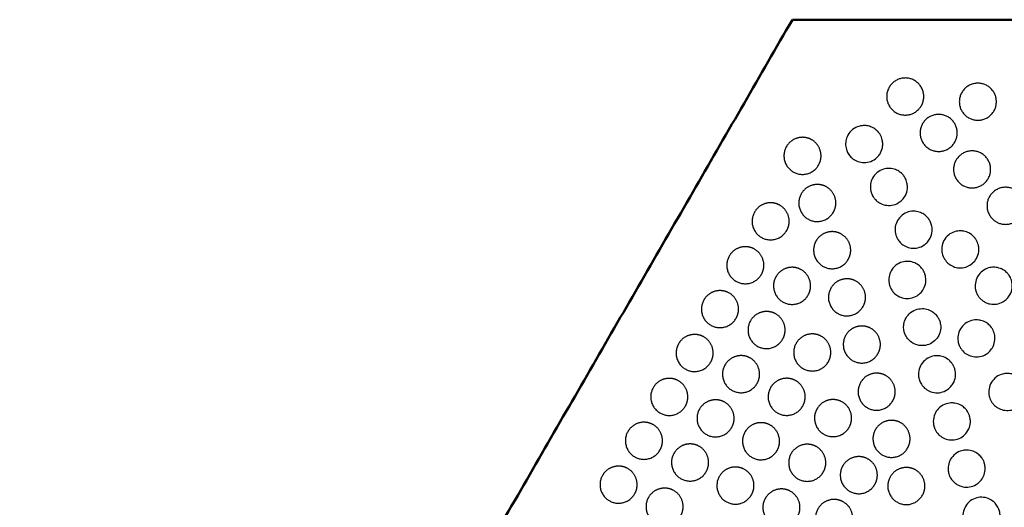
# Model space of a CAD drawing. Header units: millimetres. Extents: x -125 to 375, y 0 to 433.
# Tile 11 of 29: x -125 to 34, y 354 to 433. Entities that reach past the tile are written whole.
import ezdxf

# ---------------------------------------------------------------- set-up
doc = ezdxf.new("R2010")
doc.units = ezdxf.units.MM
doc.layers.add('Make2D$Visible$Curves', color=7, linetype='Continuous', true_color=0x000000)
doc.layers.add('Make2D$Visible$SceneSilhouetteCurves', color=7, linetype='Continuous', lineweight=50, true_color=0x000000)

msp = doc.modelspace()

# ---------------------------------------------------------------- linework, layer by layer
at = {"layer": 'Make2D$Visible$Curves', "color": 18, "true_color": 0x000000}
for points in [[(-125, 216.51), (-62.5, 324.76), (0, 433.01)], [(0, 433.01), (125, 433.01), (250, 433.01)]]:
    msp.add_open_spline(points, degree=2, dxfattribs=at)
at = {"layer": 'Make2D$Visible$Curves', "color": 18, "lineweight": -3, "true_color": 0x000000}
for points, weights, knots in [([(18.26, 417.58), (15.26, 417.58), (15.26, 420.58), (15.26, 423.58), (18.26, 423.58), (21.26, 423.58), (21.26, 420.58), (21.26, 417.58), (18.26, 417.58)], [1, 0.707106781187, 1, 0.707106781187, 1, 0.707106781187, 0.999999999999, 0.707106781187, 1], [6.017726, 6.017726, 6.017726, 12.035452, 12.035452, 18.053177, 18.053177, 24.070903, 24.070903, 30.088629, 30.088629, 30.088629]), ([(30.01, 416.74), (27.01, 416.74), (27.01, 419.74), (27.01, 422.74), (30.01, 422.74), (33.01, 422.74), (33.01, 419.74), (33.01, 416.74), (30.01, 416.74)], [1, 0.707106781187, 1, 0.707106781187, 1, 0.707106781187, 0.999999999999, 0.707106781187, 1], [6.017726, 6.017726, 6.017726, 12.035452, 12.035452, 18.053177, 18.053177, 24.070903, 24.070903, 30.088629, 30.088629, 30.088629]), ([(23.67, 411.69), (20.67, 411.69), (20.67, 414.69), (20.67, 417.69), (23.67, 417.69), (26.67, 417.69), (26.67, 414.69), (26.67, 411.69), (23.67, 411.69)], [1, 0.707106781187, 1, 0.707106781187, 1, 0.707106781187, 0.999999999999, 0.707106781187, 1], [6.017726, 6.017726, 6.017726, 12.035452, 12.035452, 18.053177, 18.053177, 24.070903, 24.070903, 30.088629, 30.088629, 30.088629]), ([(1.64, 413.98), (2.44, 413.98), (3.14, 413.58), (4.64, 412.71), (4.64, 410.98), (4.64, 410.18), (4.23, 409.48), (2.73, 406.88), (0.14, 408.38), (-2.46, 409.88), (-0.96, 412.48), (-0.1, 413.98), (1.64, 413.98)], [0.868347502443, 0.900099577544, 1, 0.807007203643, 0.868347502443, 0.900099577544, 1, 0.707106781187, 1, 0.707106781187, 1, 0.807007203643, 0.868347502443], [16.000643, 16.000643, 16.000643, 18.053177, 18.053177, 21.530077, 21.530077, 23.138962, 23.138962, 29.156688, 29.156688, 35.174414, 35.174414, 39.139605, 39.139605, 39.139605]), ([(29.08, 405.79), (26.08, 405.79), (26.08, 408.79), (26.08, 411.79), (29.08, 411.79), (32.08, 411.79), (32.08, 408.79), (32.08, 405.79), (29.08, 405.79)], [1, 0.707106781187, 1, 0.707106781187, 1, 0.707106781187, 0.999999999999, 0.707106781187, 1], [6.017726, 6.017726, 6.017726, 12.035452, 12.035452, 18.053177, 18.053177, 24.070903, 24.070903, 30.088629, 30.088629, 30.088629]), ([(4.04, 406.35), (4.84, 406.35), (5.54, 405.95), (7.04, 405.08), (7.04, 403.35), (7.04, 402.54), (6.63, 401.85), (5.13, 399.25), (2.54, 400.75), (-0.06, 402.25), (1.44, 404.85), (2.3, 406.35), (4.04, 406.35)], [0.868347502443, 0.900099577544, 1, 0.807007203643, 0.868347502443, 0.900099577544, 1, 0.707106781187, 1, 0.707106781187, 1, 0.807007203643, 0.868347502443], [16.000643, 16.000643, 16.000643, 18.053177, 18.053177, 21.530077, 21.530077, 23.138962, 23.138962, 29.156688, 29.156688, 35.174414, 35.174414, 39.139605, 39.139605, 39.139605]), ([(34.49, 399.9), (31.49, 399.9), (31.49, 402.9), (31.49, 405.9), (34.49, 405.9), (37.49, 405.9), (37.49, 402.9), (37.49, 399.9), (34.49, 399.9)], [1, 0.707106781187, 1, 0.707106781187, 1, 0.707106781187, 0.999999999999, 0.707106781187, 1], [6.017726, 6.017726, 6.017726, 12.035452, 12.035452, 18.053177, 18.053177, 24.070903, 24.070903, 30.088629, 30.088629, 30.088629]), ([(-3.51, 403.39), (-2.71, 403.39), (-2.01, 402.98), (-0.51, 402.12), (-0.51, 400.39), (-0.51, 399.58), (-0.92, 398.89), (-2.42, 396.29), (-5.01, 397.79), (-7.61, 399.29), (-6.11, 401.89), (-5.25, 403.39), (-3.51, 403.39)], [0.868347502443, 0.900099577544, 1, 0.807007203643, 0.868347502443, 0.900099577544, 1, 0.707106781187, 1, 0.707106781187, 1, 0.807007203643, 0.868347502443], [16.000643, 16.000643, 16.000643, 18.053177, 18.053177, 21.530077, 21.530077, 23.138962, 23.138962, 29.156688, 29.156688, 35.174414, 35.174414, 39.139605, 39.139605, 39.139605]), ([(6.44, 398.72), (7.24, 398.72), (7.94, 398.31), (9.44, 397.45), (9.44, 395.72), (9.44, 394.91), (9.03, 394.22), (7.53, 391.62), (4.94, 393.12), (2.34, 394.62), (3.84, 397.22), (4.7, 398.72), (6.44, 398.72)], [0.868347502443, 0.900099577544, 1, 0.807007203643, 0.868347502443, 0.900099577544, 1, 0.707106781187, 1, 0.707106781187, 1, 0.807007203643, 0.868347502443], [16.000643, 16.000643, 16.000643, 18.053177, 18.053177, 21.530077, 21.530077, 23.138962, 23.138962, 29.156688, 29.156688, 35.174414, 35.174414, 39.139605, 39.139605, 39.139605]), ([(-7.61, 396.28), (-6.81, 396.28), (-6.11, 395.88), (-4.61, 395.02), (-4.61, 393.28), (-4.61, 392.48), (-5.02, 391.78), (-6.52, 389.19), (-9.11, 390.69), (-11.71, 392.19), (-10.21, 394.78), (-9.35, 396.28), (-7.61, 396.28)], [0.868347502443, 0.900099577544, 1, 0.807007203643, 0.868347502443, 0.900099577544, 1, 0.707106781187, 1, 0.707106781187, 1, 0.807007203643, 0.868347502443], [16.000643, 16.000643, 16.000643, 18.053177, 18.053177, 21.530077, 21.530077, 23.138962, 23.138962, 29.156688, 29.156688, 35.174414, 35.174414, 39.139605, 39.139605, 39.139605]), ([(-0.05, 392.95), (0.76, 392.95), (1.45, 392.55), (2.95, 391.68), (2.95, 389.95), (2.95, 389.14), (2.55, 388.45), (1.05, 385.85), (-1.55, 387.35), (-4.15, 388.85), (-2.65, 391.45), (-1.78, 392.95), (-0.05, 392.95)], [0.868347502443, 0.900099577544, 1, 0.807007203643, 0.868347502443, 0.900099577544, 1, 0.707106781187, 1, 0.707106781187, 1, 0.807007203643, 0.868347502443], [16.000643, 16.000643, 16.000643, 18.053177, 18.053177, 21.530077, 21.530077, 23.138962, 23.138962, 29.156688, 29.156688, 35.174414, 35.174414, 39.139605, 39.139605, 39.139605]), ([(8.84, 391.09), (9.64, 391.09), (10.34, 390.68), (11.84, 389.82), (11.84, 388.09), (11.84, 387.28), (11.43, 386.59), (9.93, 383.99), (7.34, 385.49), (4.74, 386.99), (6.24, 389.59), (7.1, 391.09), (8.84, 391.09)], [0.868347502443, 0.900099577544, 1, 0.807007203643, 0.868347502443, 0.900099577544, 1, 0.707106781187, 1, 0.707106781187, 1, 0.807007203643, 0.868347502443], [16.000643, 16.000643, 16.000643, 18.053177, 18.053177, 21.530077, 21.530077, 23.138962, 23.138962, 29.156688, 29.156688, 35.174414, 35.174414, 39.139605, 39.139605, 39.139605]), ([(-11.71, 389.18), (-10.91, 389.18), (-10.21, 388.78), (-8.71, 387.92), (-8.71, 386.18), (-8.71, 385.38), (-9.12, 384.68), (-10.62, 382.09), (-13.21, 383.59), (-15.81, 385.09), (-14.31, 387.68), (-13.45, 389.18), (-11.71, 389.18)], [0.868347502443, 0.900099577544, 1, 0.807007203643, 0.868347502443, 0.900099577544, 1, 0.707106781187, 1, 0.707106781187, 1, 0.807007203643, 0.868347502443], [16.000643, 16.000643, 16.000643, 18.053177, 18.053177, 21.530077, 21.530077, 23.138962, 23.138962, 29.156688, 29.156688, 35.174414, 35.174414, 39.139605, 39.139605, 39.139605]), ([(-4.17, 385.8), (-3.37, 385.8), (-2.67, 385.4), (-1.17, 384.53), (-1.17, 382.8), (-1.17, 382), (-1.58, 381.3), (-3.08, 378.7), (-5.67, 380.2), (-8.27, 381.7), (-6.77, 384.3), (-5.91, 385.8), (-4.17, 385.8)], [0.868347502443, 0.900099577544, 1, 0.807007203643, 0.868347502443, 0.900099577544, 1, 0.707106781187, 1, 0.707106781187, 1, 0.807007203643, 0.868347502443], [16.000643, 16.000643, 16.000643, 18.053177, 18.053177, 21.530077, 21.530077, 23.138962, 23.138962, 29.156688, 29.156688, 35.174414, 35.174414, 39.139605, 39.139605, 39.139605]), ([(11.24, 383.45), (12.04, 383.45), (12.74, 383.05), (14.24, 382.19), (14.24, 380.45), (14.24, 379.65), (13.83, 378.95), (12.33, 376.36), (9.74, 377.86), (7.14, 379.36), (8.64, 381.95), (9.5, 383.45), (11.24, 383.45)], [0.868347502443, 0.900099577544, 1, 0.807007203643, 0.868347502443, 0.900099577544, 1, 0.707106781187, 1, 0.707106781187, 1, 0.807007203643, 0.868347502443], [16.000643, 16.000643, 16.000643, 18.053177, 18.053177, 21.530077, 21.530077, 23.138962, 23.138962, 29.156688, 29.156688, 35.174414, 35.174414, 39.139605, 39.139605, 39.139605]), ([(-15.81, 382.08), (-15.01, 382.08), (-14.31, 381.68), (-12.81, 380.81), (-12.81, 379.08), (-12.81, 378.28), (-13.22, 377.58), (-14.72, 374.98), (-17.31, 376.48), (-19.91, 377.98), (-18.41, 380.58), (-17.55, 382.08), (-15.81, 382.08)], [0.868347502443, 0.900099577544, 1, 0.807007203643, 0.868347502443, 0.900099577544, 1, 0.707106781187, 1, 0.707106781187, 1, 0.807007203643, 0.868347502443], [16.000643, 16.000643, 16.000643, 18.053177, 18.053177, 21.530077, 21.530077, 23.138962, 23.138962, 29.156688, 29.156688, 35.174414, 35.174414, 39.139605, 39.139605, 39.139605]), ([(3.22, 382.17), (4.03, 382.17), (4.72, 381.77), (6.22, 380.9), (6.22, 379.17), (6.22, 378.37), (5.82, 377.67), (4.32, 375.07), (1.72, 376.57), (-0.88, 378.07), (0.62, 380.67), (1.49, 382.17), (3.22, 382.17)], [0.868347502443, 0.900099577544, 1, 0.807007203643, 0.868347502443, 0.900099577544, 1, 0.707106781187, 1, 0.707106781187, 1, 0.807007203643, 0.868347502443], [16.000643, 16.000643, 16.000643, 18.053177, 18.053177, 21.530077, 21.530077, 23.138962, 23.138962, 29.156688, 29.156688, 35.174414, 35.174414, 39.139605, 39.139605, 39.139605]), ([(-8.3, 378.66), (-7.49, 378.66), (-6.8, 378.26), (-5.3, 377.39), (-5.3, 375.66), (-5.3, 374.85), (-5.7, 374.16), (-7.2, 371.56), (-9.8, 373.06), (-12.4, 374.56), (-10.9, 377.16), (-10.03, 378.66), (-8.3, 378.66)], [0.868347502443, 0.900099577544, 1, 0.807007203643, 0.868347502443, 0.900099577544, 1, 0.707106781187, 1, 0.707106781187, 1, 0.807007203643, 0.868347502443], [16.000643, 16.000643, 16.000643, 18.053177, 18.053177, 21.530077, 21.530077, 23.138962, 23.138962, 29.156688, 29.156688, 35.174414, 35.174414, 39.139605, 39.139605, 39.139605]), ([(-19.91, 374.98), (-19.11, 374.98), (-18.41, 374.58), (-16.91, 373.71), (-16.91, 371.98), (-16.91, 371.18), (-17.32, 370.48), (-18.82, 367.88), (-21.41, 369.38), (-24.01, 370.88), (-22.51, 373.48), (-21.65, 374.98), (-19.91, 374.98)], [0.868347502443, 0.900099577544, 1, 0.807007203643, 0.868347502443, 0.900099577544, 1, 0.707106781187, 1, 0.707106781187, 1, 0.807007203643, 0.868347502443], [16.000643, 16.000643, 16.000643, 18.053177, 18.053177, 21.530077, 21.530077, 23.138962, 23.138962, 29.156688, 29.156688, 35.174414, 35.174414, 39.139605, 39.139605, 39.139605]), ([(-0.92, 374.99), (-0.12, 374.99), (0.58, 374.59), (2.08, 373.72), (2.08, 371.99), (2.08, 371.19), (1.67, 370.49), (0.17, 367.89), (-2.42, 369.39), (-5.02, 370.89), (-3.52, 373.49), (-2.66, 374.99), (-0.92, 374.99)], [0.868347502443, 0.900099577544, 1, 0.807007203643, 0.868347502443, 0.900099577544, 1, 0.707106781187, 1, 0.707106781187, 1, 0.807007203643, 0.868347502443], [16.000643, 16.000643, 16.000643, 18.053177, 18.053177, 21.530077, 21.530077, 23.138962, 23.138962, 29.156688, 29.156688, 35.174414, 35.174414, 39.139605, 39.139605, 39.139605]), ([(13.64, 375.82), (14.44, 375.82), (15.14, 375.42), (16.64, 374.55), (16.64, 372.82), (16.64, 372.02), (16.23, 371.32), (14.73, 368.72), (12.14, 370.22), (9.54, 371.72), (11.04, 374.32), (11.9, 375.82), (13.64, 375.82)], [0.868347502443, 0.900099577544, 1, 0.807007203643, 0.868347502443, 0.900099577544, 1, 0.707106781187, 1, 0.707106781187, 1, 0.807007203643, 0.868347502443], [16.000643, 16.000643, 16.000643, 18.053177, 18.053177, 21.530077, 21.530077, 23.138962, 23.138962, 29.156688, 29.156688, 35.174414, 35.174414, 39.139605, 39.139605, 39.139605]), ([(-12.42, 371.51), (-11.62, 371.51), (-10.92, 371.11), (-9.42, 370.24), (-9.42, 368.51), (-9.42, 367.71), (-9.83, 367.01), (-11.33, 364.41), (-13.92, 365.91), (-16.52, 367.41), (-15.02, 370.01), (-14.16, 371.51), (-12.42, 371.51)], [0.868347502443, 0.900099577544, 1, 0.807007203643, 0.868347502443, 0.900099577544, 1, 0.707106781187, 1, 0.707106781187, 1, 0.807007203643, 0.868347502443], [16.000643, 16.000643, 16.000643, 18.053177, 18.053177, 21.530077, 21.530077, 23.138962, 23.138962, 29.156688, 29.156688, 35.174414, 35.174414, 39.139605, 39.139605, 39.139605]), ([(6.58, 371.55), (7.39, 371.55), (8.08, 371.15), (9.58, 370.28), (9.58, 368.55), (9.58, 367.75), (9.18, 367.05), (7.68, 364.45), (5.08, 365.95), (2.48, 367.45), (3.98, 370.05), (4.85, 371.55), (6.58, 371.55)], [0.868347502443, 0.900099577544, 1, 0.807007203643, 0.868347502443, 0.900099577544, 1, 0.707106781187, 1, 0.707106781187, 1, 0.807007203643, 0.868347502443], [16.000643, 16.000643, 16.000643, 18.053177, 18.053177, 21.530077, 21.530077, 23.138962, 23.138962, 29.156688, 29.156688, 35.174414, 35.174414, 39.139605, 39.139605, 39.139605]), ([(16.04, 368.19), (16.84, 368.19), (17.54, 367.79), (19.04, 366.92), (19.04, 365.19), (19.04, 364.39), (18.64, 363.69), (17.14, 361.09), (14.54, 362.59), (11.94, 364.09), (13.44, 366.69), (14.3, 368.19), (16.04, 368.19)], [0.868347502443, 0.900099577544, 1, 0.807007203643, 0.868347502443, 0.900099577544, 1, 0.707106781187, 1, 0.707106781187, 1, 0.807007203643, 0.868347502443], [16.000643, 16.000643, 16.000643, 18.053177, 18.053177, 21.530077, 21.530077, 23.138962, 23.138962, 29.156688, 29.156688, 35.174414, 35.174414, 39.139605, 39.139605, 39.139605]), ([(-24.01, 367.88), (-23.21, 367.88), (-22.51, 367.48), (-21.01, 366.61), (-21.01, 364.88), (-21.01, 364.08), (-21.42, 363.38), (-22.92, 360.78), (-25.51, 362.28), (-28.11, 363.78), (-26.61, 366.38), (-25.75, 367.88), (-24.01, 367.88)], [0.868347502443, 0.900099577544, 1, 0.807007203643, 0.868347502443, 0.900099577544, 1, 0.707106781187, 1, 0.707106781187, 1, 0.807007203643, 0.868347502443], [16.000643, 16.000643, 16.000643, 18.053177, 18.053177, 21.530077, 21.530077, 23.138962, 23.138962, 29.156688, 29.156688, 35.174414, 35.174414, 39.139605, 39.139605, 39.139605]), ([(-5.07, 367.81), (-4.26, 367.81), (-3.57, 367.41), (-2.07, 366.54), (-2.07, 364.81), (-2.07, 364.01), (-2.47, 363.31), (-3.97, 360.71), (-6.57, 362.21), (-9.17, 363.71), (-7.67, 366.31), (-6.8, 367.81), (-5.07, 367.81)], [0.868347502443, 0.900099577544, 1, 0.807007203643, 0.868347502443, 0.900099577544, 1, 0.707106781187, 1, 0.707106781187, 1, 0.807007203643, 0.868347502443], [16.000643, 16.000643, 16.000643, 18.053177, 18.053177, 21.530077, 21.530077, 23.138962, 23.138962, 29.156688, 29.156688, 35.174414, 35.174414, 39.139605, 39.139605, 39.139605]), ([(-16.55, 364.37), (-15.74, 364.37), (-15.05, 363.97), (-13.55, 363.1), (-13.55, 361.37), (-13.55, 360.56), (-13.95, 359.87), (-15.45, 357.27), (-18.05, 358.77), (-20.65, 360.27), (-19.15, 362.87), (-18.28, 364.37), (-16.55, 364.37)], [0.868347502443, 0.900099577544, 1, 0.807007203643, 0.868347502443, 0.900099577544, 1, 0.707106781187, 1, 0.707106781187, 1, 0.807007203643, 0.868347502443], [16.000643, 16.000643, 16.000643, 18.053177, 18.053177, 21.530077, 21.530077, 23.138962, 23.138962, 29.156688, 29.156688, 35.174414, 35.174414, 39.139605, 39.139605, 39.139605]), ([(2.41, 364.32), (3.21, 364.32), (3.91, 363.92), (5.41, 363.05), (5.41, 361.32), (5.41, 360.51), (5, 359.82), (3.5, 357.22), (0.91, 358.72), (-1.69, 360.22), (-0.19, 362.82), (0.67, 364.32), (2.41, 364.32)], [0.868347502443, 0.900099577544, 1, 0.807007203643, 0.868347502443, 0.900099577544, 1, 0.707106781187, 1, 0.707106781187, 1, 0.807007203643, 0.868347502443], [16.000643, 16.000643, 16.000643, 18.053177, 18.053177, 21.530077, 21.530077, 23.138962, 23.138962, 29.156688, 29.156688, 35.174414, 35.174414, 39.139605, 39.139605, 39.139605]), ([(10.75, 362.32), (11.55, 362.32), (12.25, 361.92), (13.75, 361.05), (13.75, 359.32), (13.75, 358.52), (13.34, 357.82), (11.84, 355.22), (9.25, 356.72), (6.65, 358.22), (8.15, 360.82), (9.01, 362.32), (10.75, 362.32)], [0.868347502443, 0.900099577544, 1, 0.807007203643, 0.868347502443, 0.900099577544, 1, 0.707106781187, 1, 0.707106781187, 1, 0.807007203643, 0.868347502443], [16.000643, 16.000643, 16.000643, 18.053177, 18.053177, 21.530077, 21.530077, 23.138962, 23.138962, 29.156688, 29.156688, 35.174414, 35.174414, 39.139605, 39.139605, 39.139605]), ([(-28.11, 360.78), (-27.31, 360.78), (-26.61, 360.38), (-25.11, 359.51), (-25.11, 357.78), (-25.11, 356.97), (-25.52, 356.28), (-27.02, 353.68), (-29.61, 355.18), (-32.21, 356.68), (-30.71, 359.28), (-29.85, 360.78), (-28.11, 360.78)], [0.868347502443, 0.900099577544, 1, 0.807007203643, 0.868347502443, 0.900099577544, 1, 0.707106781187, 1, 0.707106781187, 1, 0.807007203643, 0.868347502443], [16.000643, 16.000643, 16.000643, 18.053177, 18.053177, 21.530077, 21.530077, 23.138962, 23.138962, 29.156688, 29.156688, 35.174414, 35.174414, 39.139605, 39.139605, 39.139605]), ([(-9.21, 360.63), (-8.41, 360.63), (-7.71, 360.23), (-6.21, 359.36), (-6.21, 357.63), (-6.21, 356.83), (-6.62, 356.13), (-8.12, 353.53), (-10.71, 355.03), (-13.31, 356.53), (-11.81, 359.13), (-10.95, 360.63), (-9.21, 360.63)], [0.868347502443, 0.900099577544, 1, 0.807007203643, 0.868347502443, 0.900099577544, 1, 0.707106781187, 1, 0.707106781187, 1, 0.807007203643, 0.868347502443], [16.000643, 16.000643, 16.000643, 18.053177, 18.053177, 21.530077, 21.530077, 23.138962, 23.138962, 29.156688, 29.156688, 35.174414, 35.174414, 39.139605, 39.139605, 39.139605]), ([(18.44, 360.56), (19.24, 360.56), (19.94, 360.16), (21.44, 359.29), (21.44, 357.56), (21.44, 356.76), (21.04, 356.06), (19.54, 353.46), (16.94, 354.96), (14.34, 356.46), (15.84, 359.06), (16.71, 360.56), (18.44, 360.56)], [0.868347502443, 0.900099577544, 1, 0.807007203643, 0.868347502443, 0.900099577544, 1, 0.707106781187, 1, 0.707106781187, 1, 0.807007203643, 0.868347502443], [16.000643, 16.000643, 16.000643, 18.053177, 18.053177, 21.530077, 21.530077, 23.138962, 23.138962, 29.156688, 29.156688, 35.174414, 35.174414, 39.139605, 39.139605, 39.139605]), ([(-20.67, 357.22), (-19.87, 357.22), (-19.17, 356.82), (-17.67, 355.96), (-17.67, 354.22), (-17.67, 353.42), (-18.08, 352.72), (-19.58, 350.13), (-22.17, 351.63), (-24.77, 353.13), (-23.27, 355.72), (-22.41, 357.22), (-20.67, 357.22)], [0.868347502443, 0.900099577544, 1, 0.807007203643, 0.868347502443, 0.900099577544, 1, 0.707106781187, 1, 0.707106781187, 1, 0.807007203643, 0.868347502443], [16.000643, 16.000643, 16.000643, 18.053177, 18.053177, 21.530077, 21.530077, 23.138962, 23.138962, 29.156688, 29.156688, 35.174414, 35.174414, 39.139605, 39.139605, 39.139605]), ([(-1.77, 357.09), (-0.96, 357.09), (-0.27, 356.68), (1.23, 355.82), (1.23, 354.09), (1.23, 353.28), (0.83, 352.59), (-0.67, 349.99), (-3.27, 351.49), (-5.87, 352.99), (-4.37, 355.59), (-3.5, 357.09), (-1.77, 357.09)], [0.868347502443, 0.900099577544, 1, 0.807007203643, 0.868347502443, 0.900099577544, 1, 0.707106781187, 1, 0.707106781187, 1, 0.807007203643, 0.868347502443], [16.000643, 16.000643, 16.000643, 18.053177, 18.053177, 21.530077, 21.530077, 23.138962, 23.138962, 29.156688, 29.156688, 35.174414, 35.174414, 39.139605, 39.139605, 39.139605]), ([(6.75, 355.39), (7.55, 355.39), (8.25, 354.99), (9.75, 354.13), (9.75, 352.39), (9.75, 351.59), (9.34, 350.89), (7.84, 348.3), (5.25, 349.8), (2.65, 351.3), (4.15, 353.89), (5.01, 355.39), (6.75, 355.39)], [0.868347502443, 0.900099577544, 1, 0.807007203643, 0.868347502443, 0.900099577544, 1, 0.707106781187, 1, 0.707106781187, 1, 0.807007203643, 0.868347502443], [16.000643, 16.000643, 16.000643, 18.053177, 18.053177, 21.530077, 21.530077, 23.138962, 23.138962, 29.156688, 29.156688, 35.174414, 35.174414, 39.139605, 39.139605, 39.139605])]:
    msp.add_rational_spline(points, weights, degree=2, knots=knots, dxfattribs=at)
for points, knots in [([(11.62, 415.89), (11.83, 415.89), (12.04, 415.86), (12.53, 415.76), (12.81, 415.66), (13.25, 415.42), (13.42, 415.3), (13.68, 415.07), (13.77, 414.98), (13.89, 414.85), (13.92, 414.82), (13.96, 414.76), (13.97, 414.75), (14, 414.71), (14.02, 414.69), (14.05, 414.65), (14.07, 414.62), (14.12, 414.55), (14.15, 414.5), (14.35, 414.17), (14.48, 413.86), (14.6, 413.32), (14.62, 413.1), (14.62, 412.89), (14.62, 412.78), (14.61, 412.68), (14.56, 412.18), (14.45, 411.81), (14.26, 411.46), (14.16, 411.27), (14.04, 411.1), (13.76, 410.78), (13.61, 410.64), (13.15, 410.28), (12.8, 410.1), (12.08, 409.9), (11.72, 409.87), (11.01, 409.93), (10.68, 410.02), (10.09, 410.29), (9.83, 410.46), (9.44, 410.82), (9.28, 410.99), (9.08, 411.29), (9, 411.41), (8.92, 411.57), (8.9, 411.61), (8.88, 411.67), (8.87, 411.69), (8.85, 411.74), (8.84, 411.76), (8.82, 411.81), (8.81, 411.84), (8.78, 411.92), (8.76, 411.97), (8.66, 412.33), (8.61, 412.64), (8.63, 413.25), (8.68, 413.54), (8.89, 414.18), (9.08, 414.52), (9.58, 415.12), (9.89, 415.37), (10.57, 415.72), (10.91, 415.82), (11.39, 415.88), (11.5, 415.89), (11.62, 415.89)], [-4.742262, -4.742262, -4.742262, -4.742262, -4.106704, -4.106704, -3.230947, -3.230947, -2.600404, -2.600404, -2.193552, -2.193552, -2.070953, -2.070953, -1.995006, -1.995006, -1.925768, -1.925768, -1.836561, -1.836561, -1.658604, -1.658604, -0.657114, -0.657114, 0, 0, 0, 0.318614, 0.318614, 1.495411, 1.495411, 1.495411, 2.143473, 2.143473, 2.759027, 2.759027, 3.9086, 3.9086, 5.006161, 5.006161, 6.03845, 6.03845, 6.968236, 6.968236, 7.65355, 7.65355, 8.076249, 8.076249, 8.200647, 8.200647, 8.277, 8.277, 8.346137, 8.346137, 8.434562, 8.434562, 8.60883, 8.60883, 9.550603, 9.550603, 10.443053, 10.443053, 11.586533, 11.586533, 12.788744, 12.788744, 13.872186, 13.872186, 14.221496, 14.221496, 14.221496, 14.221496]), ([(15.62, 408.96), (15.67, 408.96), (15.71, 408.96), (16.07, 408.94), (16.39, 408.88), (16.94, 408.67), (17.18, 408.53), (17.56, 408.25), (17.71, 408.12), (17.89, 407.92), (17.93, 407.87), (17.99, 407.8), (18.01, 407.77), (18.05, 407.71), (18.07, 407.69), (18.11, 407.63), (18.13, 407.6), (18.19, 407.51), (18.22, 407.45), (18.38, 407.16), (18.48, 406.9), (18.59, 406.41), (18.62, 406.19), (18.62, 405.96), (18.62, 405.86), (18.62, 405.77), (18.57, 405.29), (18.46, 404.91), (18.28, 404.57), (18.14, 404.31), (17.97, 404.07), (17.58, 403.67), (17.36, 403.5), (16.8, 403.17), (16.44, 403.05), (15.72, 402.94), (15.36, 402.95), (14.69, 403.09), (14.38, 403.21), (13.85, 403.52), (13.63, 403.7), (13.33, 404.01), (13.24, 404.13), (13.1, 404.33), (13.04, 404.42), (12.97, 404.56), (12.95, 404.6), (12.91, 404.66), (12.9, 404.69), (12.87, 404.75), (12.86, 404.78), (12.83, 404.85), (12.81, 404.9), (12.76, 405.05), (12.72, 405.16), (12.61, 405.64), (12.6, 406.01), (12.7, 406.74), (12.81, 407.08), (13.17, 407.74), (13.43, 408.04), (14.03, 408.53), (14.37, 408.71), (15.02, 408.91), (15.32, 408.96), (15.62, 408.96)], [12.768366, 12.768366, 12.768366, 12.768366, 12.907113, 12.907113, 13.858984, 13.858984, 14.688531, 14.688531, 15.289162, 15.289162, 15.482273, 15.482273, 15.591181, 15.591181, 15.68402, 15.68402, 15.795368, 15.795368, 15.9995, 15.9995, 16.819195, 16.819195, 17.51001, 17.51001, 17.51001, 17.795233, 17.795233, 18.963913, 18.963913, 18.963913, 19.841822, 19.841822, 20.66667, 20.66667, 21.795451, 21.795451, 22.864988, 22.864988, 23.855815, 23.855815, 24.722482, 24.722482, 25.161924, 25.161924, 25.481376, 25.481376, 25.615334, 25.615334, 25.711202, 25.711202, 25.809011, 25.809011, 25.95249, 25.95249, 26.302786, 26.302786, 27.420726, 27.420726, 28.498841, 28.498841, 29.680622, 29.680622, 30.824382, 30.824382, 31.73228, 31.73228, 31.73228, 31.73228]), ([(19.62, 402.03), (19.92, 402.03), (20.22, 401.98), (20.79, 401.81), (21.05, 401.68), (21.46, 401.41), (21.62, 401.27), (21.83, 401.06), (21.9, 400.98), (21.99, 400.87), (22.02, 400.83), (22.07, 400.76), (22.09, 400.73), (22.14, 400.66), (22.16, 400.62), (22.22, 400.52), (22.26, 400.46), (22.39, 400.2), (22.47, 400), (22.59, 399.54), (22.62, 399.29), (22.62, 399.03), (22.62, 398.94), (22.62, 398.86), (22.57, 398.38), (22.47, 398.01), (22.29, 397.67), (22.18, 397.44), (22.03, 397.23), (21.7, 396.86), (21.52, 396.7), (21.01, 396.35), (20.66, 396.19), (19.94, 396.03), (19.58, 396.01), (18.9, 396.1), (18.58, 396.2), (18.01, 396.48), (17.77, 396.65), (17.39, 397.01), (17.24, 397.18), (17.08, 397.44), (17.04, 397.5), (16.98, 397.61), (16.96, 397.65), (16.92, 397.73), (16.9, 397.76), (16.87, 397.84), (16.85, 397.88), (16.8, 398.01), (16.77, 398.09), (16.64, 398.52), (16.6, 398.88), (16.65, 399.59), (16.74, 399.92), (17.03, 400.6), (17.26, 400.92), (17.82, 401.46), (18.15, 401.67), (18.84, 401.95), (19.19, 402.02), (19.57, 402.03), (19.6, 402.03), (19.62, 402.03)], [-4.741854, -4.741854, -4.741854, -4.741854, -3.831033, -3.831033, -2.958507, -2.958507, -2.33888, -2.33888, -2.044677, -2.044677, -1.896323, -1.896323, -1.778819, -1.778819, -1.647793, -1.647793, -1.432277, -1.432277, -0.771964, -0.771964, 0, 0, 0, 0.263963, 0.263963, 1.426821, 1.426821, 1.426821, 2.196942, 2.196942, 2.917051, 2.917051, 4.056374, 4.056374, 5.134596, 5.134596, 6.137992, 6.137992, 7.029386, 7.029386, 7.716883, 7.716883, 7.950885, 7.950885, 8.08611, 8.08611, 8.203109, 8.203109, 8.345377, 8.345377, 8.611094, 8.611094, 9.697867, 9.697867, 10.735903, 10.735903, 11.91158, 11.91158, 13.078871, 13.078871, 14.150351, 14.150351, 14.221352, 14.221352, 14.221352, 14.221352]), ([(27.17, 398.85), (27.36, 398.85), (27.54, 398.83), (28.02, 398.74), (28.3, 398.65), (28.75, 398.41), (28.92, 398.29), (29.16, 398.09), (29.24, 398.03), (29.35, 397.92), (29.38, 397.88), (29.45, 397.8), (29.48, 397.77), (29.54, 397.69), (29.57, 397.65), (29.65, 397.53), (29.7, 397.46), (29.91, 397.12), (30.02, 396.83), (30.14, 396.31), (30.17, 396.08), (30.17, 395.85), (30.17, 395.73), (30.16, 395.61), (30.1, 395.1), (29.98, 394.73), (29.78, 394.38), (29.62, 394.08), (29.4, 393.82), (28.89, 393.37), (28.6, 393.2), (27.96, 392.94), (27.6, 392.86), (26.91, 392.84), (26.57, 392.89), (25.97, 393.09), (25.7, 393.22), (25.25, 393.53), (25.07, 393.69), (24.85, 393.94), (24.8, 394.01), (24.72, 394.12), (24.69, 394.16), (24.64, 394.24), (24.61, 394.28), (24.56, 394.37), (24.53, 394.42), (24.47, 394.55), (24.43, 394.62), (24.27, 395.02), (24.19, 395.36), (24.15, 396.05), (24.2, 396.39), (24.41, 397.1), (24.6, 397.45), (25.09, 398.05), (25.4, 398.31), (26.05, 398.66), (26.4, 398.77), (26.89, 398.84), (27.03, 398.85), (27.17, 398.85)], [12.677747, 12.677747, 12.677747, 12.677747, 13.245905, 13.245905, 14.127492, 14.127492, 14.770833, 14.770833, 15.072177, 15.072177, 15.236399, 15.236399, 15.372774, 15.372774, 15.531697, 15.531697, 15.802275, 15.802275, 16.727869, 16.727869, 17.420031, 17.420031, 17.420031, 17.785032, 17.785032, 18.969474, 18.969474, 18.969474, 20.00095, 20.00095, 21.0072, 21.0072, 22.087367, 22.087367, 23.095033, 23.095033, 24.000566, 24.000566, 24.731508, 24.731508, 24.992923, 24.992923, 25.148904, 25.148904, 25.286687, 25.286687, 25.457635, 25.457635, 25.717313, 25.717313, 26.751401, 26.751401, 27.799734, 27.799734, 28.980166, 28.980166, 30.152519, 30.152519, 31.228434, 31.228434, 31.647221, 31.647221, 31.647221, 31.647221]), ([(18.6, 393.9), (18.68, 393.9), (18.76, 393.9), (19.17, 393.87), (19.5, 393.79), (20.07, 393.54), (20.32, 393.38), (20.72, 393.04), (20.88, 392.87), (21.06, 392.61), (21.11, 392.54), (21.18, 392.43), (21.21, 392.38), (21.26, 392.3), (21.28, 392.26), (21.32, 392.16), (21.34, 392.11), (21.4, 391.98), (21.43, 391.9), (21.55, 391.52), (21.6, 391.21), (21.6, 390.9), (21.6, 390.85), (21.6, 390.81), (21.58, 390.39), (21.49, 390.03), (21.34, 389.69), (21.21, 389.4), (21.04, 389.13), (20.63, 388.68), (20.41, 388.5), (19.84, 388.15), (19.48, 388.01), (18.75, 387.89), (18.38, 387.89), (17.69, 388.02), (17.38, 388.14), (16.83, 388.46), (16.59, 388.65), (16.24, 389.04), (16.11, 389.22), (15.95, 389.49), (15.91, 389.58), (15.84, 389.71), (15.82, 389.76), (15.79, 389.85), (15.77, 389.9), (15.74, 389.99), (15.72, 390.04), (15.68, 390.19), (15.66, 390.28), (15.58, 390.72), (15.58, 391.07), (15.7, 391.76), (15.82, 392.09), (16.19, 392.73), (16.45, 393.03), (17.06, 393.51), (17.41, 393.69), (18.05, 393.87), (18.32, 393.9), (18.6, 393.9)], [-4.745012, -4.745012, -4.745012, -4.745012, -4.494913, -4.494913, -3.503877, -3.503877, -2.620228, -2.620228, -1.916556, -1.916556, -1.659853, -1.659853, -1.504955, -1.504955, -1.367005, -1.367005, -1.194372, -1.194372, -0.929161, -0.929161, 0, 0, 0, 0.149883, 0.149883, 1.255486, 1.255486, 1.255486, 2.218934, 2.218934, 3.076608, 3.076608, 4.228989, 4.228989, 5.31993, 5.31993, 6.336355, 6.336355, 7.244911, 7.244911, 7.912716, 7.912716, 8.201425, 8.201425, 8.36285, 8.36285, 8.499185, 8.499185, 8.660743, 8.660743, 8.950114, 8.950114, 10.001548, 10.001548, 11.054034, 11.054034, 12.228911, 12.228911, 13.398065, 13.398065, 14.226231, 14.226231, 14.226231, 14.226231]), ([(32.58, 392.96), (32.63, 392.96), (32.69, 392.96), (33.05, 392.94), (33.36, 392.87), (33.9, 392.66), (34.14, 392.53), (34.46, 392.3), (34.56, 392.21), (34.7, 392.08), (34.75, 392.03), (34.83, 391.94), (34.86, 391.9), (34.94, 391.81), (34.97, 391.77), (35.06, 391.64), (35.12, 391.56), (35.31, 391.22), (35.42, 390.95), (35.55, 390.43), (35.58, 390.19), (35.58, 389.96), (35.58, 389.84), (35.57, 389.73), (35.51, 389.23), (35.39, 388.85), (35.2, 388.5), (35.07, 388.26), (34.9, 388.04), (34.51, 387.65), (34.3, 387.49), (33.75, 387.17), (33.4, 387.05), (32.7, 386.94), (32.36, 386.95), (31.71, 387.07), (31.42, 387.17), (30.96, 387.42), (30.79, 387.54), (30.51, 387.78), (30.4, 387.89), (30.25, 388.06), (30.21, 388.12), (30.13, 388.22), (30.1, 388.26), (30.04, 388.36), (30.01, 388.41), (29.94, 388.53), (29.9, 388.61), (29.76, 388.89), (29.69, 389.11), (29.57, 389.67), (29.56, 390.02), (29.66, 390.75), (29.78, 391.12), (30.18, 391.8), (30.44, 392.1), (31.05, 392.57), (31.38, 392.73), (32.01, 392.92), (32.29, 392.96), (32.58, 392.96)], [-4.741483, -4.741483, -4.741483, -4.741483, -4.573428, -4.573428, -3.642973, -3.642973, -2.828507, -2.828507, -2.437309, -2.437309, -2.236132, -2.236132, -2.07559, -2.07559, -1.895868, -1.895868, -1.600167, -1.600167, -0.717586, -0.717586, 0, 0, 0, 0.345789, 0.345789, 1.531039, 1.531039, 1.531039, 2.366434, 2.366434, 3.174414, 3.174414, 4.27397, 4.27397, 5.304428, 5.304428, 6.246014, 6.246014, 6.869368, 6.869368, 7.342252, 7.342252, 7.561318, 7.561318, 7.725391, 7.725391, 7.898697, 7.898697, 8.162682, 8.162682, 8.84405, 8.84405, 9.90076, 9.90076, 11.063609, 11.063609, 12.257799, 12.257799, 13.369024, 13.369024, 14.225035, 14.225035, 14.225035, 14.225035]), ([(21, 386.27), (21.34, 386.27), (21.67, 386.22), (22.28, 386), (22.55, 385.86), (23, 385.52), (23.18, 385.35), (23.41, 385.06), (23.48, 384.96), (23.58, 384.8), (23.62, 384.74), (23.67, 384.64), (23.7, 384.59), (23.74, 384.48), (23.77, 384.43), (23.83, 384.28), (23.86, 384.18), (23.96, 383.82), (24, 383.55), (24, 383.27), (24, 383.22), (24, 383.17), (23.98, 382.76), (23.89, 382.4), (23.75, 382.07), (23.66, 381.87), (23.55, 381.68), (23.3, 381.34), (23.16, 381.19), (22.74, 380.8), (22.42, 380.61), (21.72, 380.34), (21.35, 380.27), (20.63, 380.28), (20.28, 380.34), (19.65, 380.57), (19.37, 380.73), (18.88, 381.13), (18.68, 381.35), (18.43, 381.72), (18.36, 381.84), (18.27, 382.03), (18.24, 382.09), (18.2, 382.2), (18.18, 382.25), (18.14, 382.36), (18.12, 382.41), (18.08, 382.56), (18.06, 382.65), (18, 383), (17.99, 383.26), (18.04, 383.85), (18.12, 384.18), (18.41, 384.85), (18.64, 385.17), (19.2, 385.71), (19.54, 385.93), (20.26, 386.2), (20.62, 386.27), (20.99, 386.27)], [-4.744934, -4.744934, -4.744934, -4.744934, -3.730494, -3.730494, -2.804056, -2.804056, -2.044255, -2.044255, -1.673821, -1.673821, -1.476249, -1.476249, -1.316387, -1.316387, -1.132276, -1.132276, -0.821397, -0.821397, 0, 0, 0, 0.151821, 0.151821, 1.243548, 1.243548, 1.243548, 1.911498, 1.911498, 2.511071, 2.511071, 3.630669, 3.630669, 4.75653, 4.75653, 5.816552, 5.816552, 6.790193, 6.790193, 7.699991, 7.699991, 8.122644, 8.122644, 8.330548, 8.330548, 8.491919, 8.491919, 8.667965, 8.667965, 8.947725, 8.947725, 9.730084, 9.730084, 10.749057, 10.749057, 11.909358, 11.909358, 13.109486, 13.109486, 14.215958, 14.215958, 14.215958, 14.215958]), ([(29.77, 384.44), (30.02, 384.44), (30.27, 384.41), (30.8, 384.28), (31.09, 384.16), (31.56, 383.87), (31.76, 383.7), (32.01, 383.44), (32.08, 383.36), (32.19, 383.23), (32.23, 383.17), (32.29, 383.07), (32.33, 383.02), (32.4, 382.9), (32.43, 382.84), (32.53, 382.63), (32.59, 382.49), (32.73, 382.06), (32.77, 381.75), (32.77, 381.44), (32.77, 381.37), (32.77, 381.29), (32.73, 380.83), (32.63, 380.46), (32.46, 380.12), (32.33, 379.86), (32.17, 379.62), (31.79, 379.21), (31.58, 379.03), (31.03, 378.7), (30.68, 378.56), (29.96, 378.43), (29.6, 378.43), (28.93, 378.55), (28.62, 378.66), (28.05, 378.97), (27.79, 379.17), (27.46, 379.52), (27.37, 379.65), (27.24, 379.84), (27.2, 379.9), (27.13, 380.02), (27.11, 380.07), (27.05, 380.18), (27.02, 380.24), (26.96, 380.4), (26.92, 380.5), (26.81, 380.87), (26.77, 381.16), (26.77, 381.78), (26.83, 382.12), (27.07, 382.81), (27.27, 383.15), (27.79, 383.73), (28.11, 383.97), (28.79, 384.3), (29.15, 384.4), (29.6, 384.44), (29.68, 384.44), (29.77, 384.44)], [-4.743309, -4.743309, -4.743309, -4.743309, -3.995993, -3.995993, -3.079659, -3.079659, -2.302941, -2.302941, -1.987045, -1.987045, -1.789974, -1.789974, -1.610823, -1.610823, -1.382481, -1.382481, -0.928283, -0.928283, 0, 0, 0, 0.230936, 0.230936, 1.386236, 1.386236, 1.386236, 2.259902, 2.259902, 3.069629, 3.069629, 4.199101, 4.199101, 5.263598, 5.263598, 6.249531, 6.249531, 7.23548, 7.23548, 7.696854, 7.696854, 7.926725, 7.926725, 8.106074, 8.106074, 8.302348, 8.302348, 8.614807, 8.614807, 9.481208, 9.481208, 10.503176, 10.503176, 11.674559, 11.674559, 12.861424, 12.861424, 13.956302, 13.956302, 14.220842, 14.220842, 14.220842, 14.220842]), ([(23.4, 378.64), (23.6, 378.64), (23.81, 378.62), (24.33, 378.51), (24.63, 378.4), (25.19, 378.07), (25.44, 377.86), (25.76, 377.5), (25.85, 377.37), (25.98, 377.17), (26.02, 377.1), (26.08, 376.98), (26.11, 376.92), (26.16, 376.81), (26.19, 376.74), (26.25, 376.58), (26.28, 376.47), (26.37, 376.13), (26.4, 375.89), (26.4, 375.64), (26.4, 375.59), (26.4, 375.53), (26.37, 375.12), (26.29, 374.77), (26.15, 374.44), (26.05, 374.21), (25.92, 374), (25.63, 373.63), (25.48, 373.47), (25.01, 373.08), (24.66, 372.89), (23.93, 372.67), (23.56, 372.62), (22.84, 372.67), (22.5, 372.76), (21.9, 373.03), (21.63, 373.2), (21.19, 373.59), (21.02, 373.79), (20.81, 374.13), (20.74, 374.24), (20.66, 374.42), (20.63, 374.49), (20.58, 374.61), (20.56, 374.67), (20.52, 374.8), (20.5, 374.87), (20.45, 375.05), (20.43, 375.17), (20.37, 375.69), (20.41, 376.09), (20.62, 376.83), (20.79, 377.16), (21.25, 377.77), (21.55, 378.04), (22.22, 378.43), (22.58, 378.55), (23.11, 378.63), (23.25, 378.64), (23.4, 378.64)], [-4.746496, -4.746496, -4.746496, -4.746496, -4.126744, -4.126744, -3.150065, -3.150065, -2.167742, -2.167742, -1.694232, -1.694232, -1.456513, -1.456513, -1.270283, -1.270283, -1.065834, -1.065834, -0.739399, -0.739399, 0, 0, 0, 0.163258, 0.163258, 1.249174, 1.249174, 1.249174, 1.990503, 1.990503, 2.649586, 2.649586, 3.831333, 3.831333, 4.948389, 4.948389, 5.997215, 5.997215, 6.956091, 6.956091, 7.760541, 7.760541, 8.152189, 8.152189, 8.370819, 8.370819, 8.554287, 8.554287, 8.769449, 8.769449, 9.136478, 9.136478, 10.328805, 10.328805, 11.45397, 11.45397, 12.638598, 12.638598, 13.784557, 13.784557, 14.227847, 14.227847, 14.227847, 14.227847]), ([(34.77, 375.78), (34.87, 375.78), (34.96, 375.78), (35.38, 375.74), (35.7, 375.66), (36.27, 375.4), (36.53, 375.23), (36.88, 374.93), (36.99, 374.82), (37.14, 374.63), (37.19, 374.57), (37.27, 374.44), (37.31, 374.38), (37.39, 374.26), (37.43, 374.19), (37.52, 374), (37.57, 373.87), (37.72, 373.44), (37.77, 373.11), (37.77, 372.78), (37.77, 372.71), (37.77, 372.64), (37.74, 372.19), (37.64, 371.81), (37.47, 371.47), (37.33, 371.18), (37.14, 370.92), (36.71, 370.48), (36.48, 370.3), (35.89, 369.98), (35.53, 369.86), (34.82, 369.76), (34.46, 369.78), (33.81, 369.93), (33.5, 370.05), (32.98, 370.36), (32.75, 370.55), (32.46, 370.87), (32.37, 370.98), (32.24, 371.17), (32.2, 371.24), (32.13, 371.37), (32.09, 371.43), (32.03, 371.57), (32, 371.64), (31.92, 371.85), (31.88, 371.98), (31.76, 372.5), (31.75, 372.9), (31.88, 373.66), (32.01, 374.02), (32.42, 374.68), (32.69, 374.98), (33.31, 375.43), (33.66, 375.59), (34.27, 375.75), (34.52, 375.78), (34.77, 375.78)], [-4.744052, -4.744052, -4.744052, -4.744052, -4.453949, -4.453949, -3.48424, -3.48424, -2.552248, -2.552248, -2.091154, -2.091154, -1.839016, -1.839016, -1.631006, -1.631006, -1.391722, -1.391722, -0.986132, -0.986132, 0, 0, 0, 0.218612, 0.218612, 1.37275, 1.37275, 1.37275, 2.3345, 2.3345, 3.224015, 3.224015, 4.344639, 4.344639, 5.39925, 5.39925, 6.373434, 6.373434, 7.25434, 7.25434, 7.687123, 7.687123, 7.93278, 7.93278, 8.140593, 8.140593, 8.385636, 8.385636, 8.804949, 8.804949, 9.993356, 9.993356, 11.136242, 11.136242, 12.323835, 12.323835, 13.459996, 13.459996, 14.224019, 14.224019, 14.224019, 14.224019]), ([(25.8, 371.01), (26.03, 371.01), (26.25, 370.98), (26.79, 370.86), (27.09, 370.74), (27.58, 370.43), (27.78, 370.28), (28.09, 369.96), (28.21, 369.8), (28.37, 369.56), (28.41, 369.48), (28.49, 369.34), (28.52, 369.27), (28.58, 369.14), (28.61, 369.07), (28.67, 368.89), (28.7, 368.79), (28.77, 368.46), (28.8, 368.23), (28.8, 368.01), (28.8, 367.95), (28.8, 367.89), (28.77, 367.47), (28.69, 367.12), (28.54, 366.79), (28.38, 366.43), (28.15, 366.1), (27.61, 365.6), (27.32, 365.4), (26.66, 365.11), (26.29, 365.03), (25.56, 365), (25.2, 365.05), (24.56, 365.26), (24.26, 365.41), (23.75, 365.8), (23.52, 366.03), (23.25, 366.41), (23.18, 366.54), (23.07, 366.76), (23.04, 366.83), (22.98, 366.98), (22.96, 367.04), (22.91, 367.18), (22.89, 367.26), (22.85, 367.46), (22.82, 367.59), (22.77, 368.12), (22.82, 368.52), (23.04, 369.26), (23.22, 369.59), (23.7, 370.19), (24.01, 370.45), (24.69, 370.82), (25.05, 370.94), (25.55, 371), (25.68, 371.01), (25.8, 371.01)], [-4.746429, -4.746429, -4.746429, -4.746429, -4.056664, -4.056664, -3.078721, -3.078721, -2.321349, -2.321349, -1.733451, -1.733451, -1.45309, -1.45309, -1.241115, -1.241115, -1.016346, -1.016346, -0.674549, -0.674549, 0, 0, 0, 0.179993, 0.179993, 1.266523, 1.266523, 1.266523, 2.451517, 2.451517, 3.486184, 3.486184, 4.623848, 4.623848, 5.696263, 5.696263, 6.688218, 6.688218, 7.643612, 7.643612, 8.107371, 8.107371, 8.359617, 8.359617, 8.566915, 8.566915, 8.804508, 8.804508, 9.205429, 9.205429, 10.394795, 10.394795, 11.528803, 11.528803, 12.714642, 12.714642, 13.858587, 13.858587, 14.231812, 14.231812, 14.231812, 14.231812]), ([(28.2, 363.38), (28.3, 363.38), (28.4, 363.37), (28.83, 363.33), (29.16, 363.24), (29.74, 362.97), (30, 362.8), (30.4, 362.43), (30.55, 362.25), (30.75, 361.96), (30.8, 361.87), (30.89, 361.71), (30.92, 361.64), (30.99, 361.49), (31.02, 361.41), (31.08, 361.22), (31.11, 361.11), (31.18, 360.79), (31.2, 360.58), (31.2, 360.38), (31.2, 360.31), (31.2, 360.25), (31.17, 359.82), (31.08, 359.46), (30.93, 359.13), (30.79, 358.84), (30.61, 358.56), (30.19, 358.12), (29.97, 357.94), (29.39, 357.6), (29.02, 357.47), (28.28, 357.36), (27.92, 357.37), (27.23, 357.52), (26.92, 357.65), (26.38, 357.98), (26.15, 358.16), (25.81, 358.55), (25.68, 358.73), (25.52, 359.02), (25.48, 359.11), (25.4, 359.28), (25.38, 359.36), (25.33, 359.51), (25.3, 359.59), (25.26, 359.78), (25.23, 359.9), (25.19, 360.31), (25.19, 360.6), (25.3, 361.24), (25.43, 361.58), (25.8, 362.23), (26.06, 362.52), (26.68, 363), (27.04, 363.17), (27.67, 363.34), (27.94, 363.38), (28.2, 363.38)], [-4.745914, -4.745914, -4.745914, -4.745914, -4.44527, -4.44527, -3.428527, -3.428527, -2.504292, -2.504292, -1.788621, -1.788621, -1.462597, -1.462597, -1.223977, -1.223977, -0.978769, -0.978769, -0.621488, -0.621488, 0, 0, 0, 0.200208, 0.200208, 1.291571, 1.291571, 1.291571, 2.273169, 2.273169, 3.133013, 3.133013, 4.291124, 4.291124, 5.384996, 5.384996, 6.405418, 6.405418, 7.291335, 7.291335, 7.965599, 7.965599, 8.28208, 8.28208, 8.517777, 8.517777, 8.763715, 8.763715, 9.129056, 9.129056, 9.997278, 9.997278, 11.077229, 11.077229, 12.251803, 12.251803, 13.43142, 13.43142, 14.227213, 14.227213, 14.227213, 14.227213]), ([(30.6, 355.75), (30.62, 355.75), (30.64, 355.75), (31, 355.74), (31.34, 355.67), (31.96, 355.44), (32.23, 355.28), (32.7, 354.91), (32.89, 354.7), (33.12, 354.37), (33.19, 354.27), (33.29, 354.08), (33.33, 354), (33.39, 353.84), (33.42, 353.76), (33.49, 353.56), (33.52, 353.44), (33.58, 353.13), (33.6, 352.94), (33.6, 352.75), (33.6, 352.67), (33.6, 352.6), (33.56, 352.16), (33.47, 351.81), (33.32, 351.47), (33.22, 351.28), (33.11, 351.1), (32.87, 350.77), (32.74, 350.63), (32.32, 350.27), (32.02, 350.08), (31.34, 349.81), (30.96, 349.75), (30.23, 349.75), (29.88, 349.81), (29.25, 350.05), (28.96, 350.21), (28.47, 350.61), (28.26, 350.84), (28.01, 351.22), (27.95, 351.34), (27.85, 351.55), (27.81, 351.64), (27.75, 351.8), (27.72, 351.88), (27.67, 352.07), (27.65, 352.18), (27.6, 352.51), (27.59, 352.72), (27.63, 353.31), (27.72, 353.68), (28.04, 354.36), (28.27, 354.68), (28.85, 355.22), (29.19, 355.43), (29.9, 355.69), (30.25, 355.75), (30.6, 355.75)], [-4.746492, -4.746492, -4.746492, -4.746492, -4.690487, -4.690487, -3.650456, -3.650456, -2.695955, -2.695955, -1.85185, -1.85185, -1.479406, -1.479406, -1.213621, -1.213621, -0.9503, -0.9503, -0.577051, -0.577051, 0, 0, 0, 0.22296, 0.22296, 1.321452, 1.321452, 1.321452, 1.966809, 1.966809, 2.544854, 2.544854, 3.617262, 3.617262, 4.750141, 4.750141, 5.817291, 5.817291, 6.804848, 6.804848, 7.731573, 7.731573, 8.158721, 8.158721, 8.435887, 8.435887, 8.69294, 8.69294, 9.024672, 9.024672, 9.68343, 9.68343, 10.798416, 10.798416, 11.962525, 11.962525, 13.165738, 13.165738, 14.227095, 14.227095, 14.227095, 14.227095])]:
    msp.add_open_spline(points, degree=3, knots=knots, dxfattribs=at)
msp.add_rational_spline([(21, 386.27), (20.99, 386.27), (20.99, 386.27)], [1, 0.999431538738, 0.99886528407], degree=2, dxfattribs=at)
at = {"layer": 'Make2D$Visible$SceneSilhouetteCurves', "color": 18, "true_color": 0x000000}
for points in [[(-125, 216.51), (-62.5, 324.76), (0, 433.01)], [(0, 433.01), (125, 433.01), (250, 433.01)]]:
    msp.add_open_spline(points, degree=2, dxfattribs=at)

doc.saveas('drawing.dxf')
